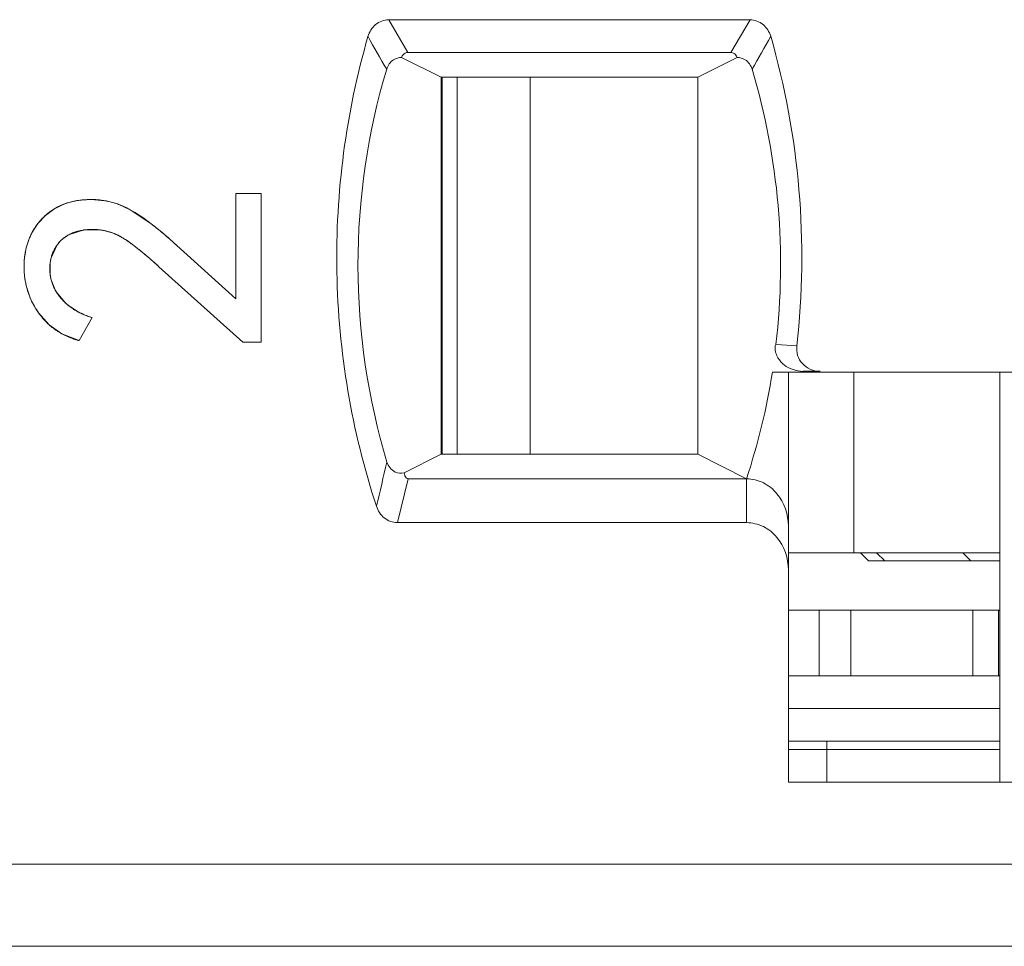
# Model space of a CAD drawing. Header units: inches. Extents: x 830 to 2908, y -1046 to 167.
# Tile 30 of 58: x 2648.62 to 2654.63, y -808.06 to -802.41. Entities that reach past the tile are written whole.
import ezdxf

# ---------------------------------------------------------------- set-up
doc = ezdxf.new("R2010")
doc.units = ezdxf.units.IN
doc.header["$LTSCALE"] = 23.1
doc.header["$MEASUREMENT"] = 0
doc.layers.get('0').update_dxf_attribs({"lineweight": 18})
for name, color, linetype, lineweight in [('1_27', 7, 'Continuous', 18), ('1_33', 7, 'Continuous', 18), ('1_47', 7, 'Continuous', 18), ('1_6', 7, 'Continuous', 18)]:
    doc.layers.add(name, color=color, linetype=linetype, lineweight=lineweight)

msp = doc.modelspace()

# ---------------------------------------------------------------- linework, layer by layer
at = {"color": 0, "linetype": 'Continuous', "lineweight": 0}
for p, q in [((2649.9425, -803.473), (2650.0958, -803.473)), ((2649.9425, -804.1152), (2649.9425, -803.473)), ((2650.0958, -803.473), (2650.0958, -804.3791)), ((2648.8375, -803.5651), (2648.9022, -803.5347)), ((2648.9256, -803.5273), (2648.9731, -803.5166)), ((2648.9731, -803.5166), (2649.0597, -803.5098)), ((2649.0597, -803.5098), (2649.143, -803.5169)), ((2649.2235, -803.5381), (2649.2983, -803.5719)), ((2648.7344, -803.6558), (2648.781, -803.6062)), ((2648.781, -803.6062), (2648.8375, -803.5651)), ((2649.2983, -803.5719), (2649.4254, -803.6573)), ((2648.6978, -803.7136), (2648.7344, -803.6558)), ((2649.0176, -803.695), (2648.9277, -803.7223)), ((2649.1079, -803.6945), (2649.0176, -803.695)), ((2649.1886, -803.7133), (2649.1295, -803.6975)), ((2648.8525, -803.7863), (2648.815, -803.8662)), ((2649.9425, -804.1152), (2649.5816, -803.7892)), ((2648.8096, -803.8948), (2648.8098, -803.9686)), ((2649.473, -803.9192), (2649.9852, -804.3791)), ((2648.8154, -803.9985), (2648.8392, -804.06)), ((2648.8477, -804.0746), (2648.8988, -804.1364)), ((2648.803, -804.2732), (2648.7386, -804.2006)), ((2648.933, -804.1647), (2648.9869, -804.198)), ((2648.8807, -804.328), (2648.803, -804.2732)), ((2648.9859, -804.3694), (2649.0655, -804.2297)), ((2648.9859, -804.3694), (2648.8807, -804.328)), ((2650.0958, -804.3791), (2649.9852, -804.3791))]:
    msp.add_line(p, q, dxfattribs=at)
for centre, radius, start, end in [((2649.0337, -803.9062), 0.394, 105.92157, 109.48917), ((2649.0647, -803.9788), 0.4685, 77.61488, 80.37199), ((2649.0597, -803.9903), 0.4809, 70.09539, 73.09804), ((2648.1699, -805.2813), 2.0527, 52.03395, 52.29328), ((2648.1465, -805.3113), 2.0907, 51.79858, 52.03401), ((2648.0067, -805.4868), 2.3151, 49.69048, 51.76515), ((2649.0698, -803.903), 0.4175, 153.02074, 162.04177), ((2649.0694, -804.0522), 0.3598, 80.37638, 83.85986), ((2649.061, -804.0572), 0.3668, 65.84733, 69.63409), ((2647.8277, -805.7001), 2.5936, 49.55725, 49.72417), ((2647.5603, -806.0104), 3.0032, 47.69697, 49.51319), ((2649.1053, -803.9143), 0.4547, 163.31139, 171.03906), ((2649.0887, -803.9096), 0.4375, 161.9816, 163.27086), ((2649.1304, -803.9182), 0.4801, 171.03732, 180.11591), ((2647.7208, -805.836), 2.5967, 50.11133, 50.5474), ((2647.6657, -805.9019), 2.6827, 49.78261, 50.11184), ((2647.4489, -806.1556), 3.0163, 47.85297, 49.74919), ((2649.0615, -803.927), 0.2539, 166.14342, 172.71192), ((2649.148, -803.9182), 0.4978, 180.12051, 191.07646), ((2649.0817, -803.9331), 0.2742, 187.44191, 193.79241), ((2649.1525, -803.9175), 0.5023, 191.05592, 192.51355), ((2649.1515, -803.9177), 0.5013, 192.51214, 196.43092), ((2649.1457, -803.9195), 0.4952, 196.42344, 202.40461), ((2649.0835, -803.9273), 0.278, 208.51743, 211.99577), ((2649.1389, -803.9222), 0.4878, 202.41545, 203.60999), ((2649.1226, -803.9299), 0.4699, 203.54112, 215.17684), ((2649.1385, -803.8819), 0.3496, 226.72853, 229.15296), ((2649.1484, -803.8703), 0.3648, 229.15921, 232.3976), ((2649.1564, -803.86), 0.3778, 232.38681, 233.75548), ((2649.1879, -803.8095), 0.4374, 242.64397, 243.77403), ((2649.1935, -803.7979), 0.4503, 243.7875, 247.86592), ((2649.1995, -803.783), 0.4664, 247.86628, 253.29591)]:
    msp.add_arc(centre, radius, start, end, dxfattribs=at)
for points, knots in [([(2649.0597, -803.5098), (2649.0488, -803.5098), (2649.0275, -803.5104), (2648.9968, -803.513), (2648.9722, -803.5166), (2648.9531, -803.5203), (2648.9391, -803.5236), (2648.9253, -803.5273), (2648.9119, -803.5314), (2648.8987, -803.5359), (2648.888, -803.54), (2648.8796, -803.5436), (2648.8734, -803.5463), (2648.8672, -803.5492), (2648.8621, -803.5517), (2648.8581, -803.5537), (2648.8551, -803.5552), (2648.8521, -803.5568), (2648.8491, -803.5584), (2648.8467, -803.5598), (2648.8447, -803.5609), (2648.8433, -803.5617), (2648.842, -803.5624), (2648.8411, -803.563), (2648.8404, -803.5634), (2648.8396, -803.5638), (2648.839, -803.5642), (2648.8385, -803.5645), (2648.8382, -803.5646), (2648.838, -803.5648), (2648.8378, -803.5649), (2648.8377, -803.565), (2648.8376, -803.5651), (2648.8375, -803.5651), (2648.8375, -803.5651), (2648.8375, -803.5651)], [0, 0, 0, 0, 0.125, 0.25, 0.375, 0.4375, 0.500001, 0.562501, 0.625001, 0.687501, 0.750001, 0.781251, 0.812501, 0.843751, 0.875001, 0.890626, 0.906251, 0.921876, 0.937501, 0.953126, 0.960938, 0.968751, 0.976563, 0.98047, 0.984376, 0.988282, 0.992188, 0.994142, 0.996095, 0.997071, 0.998048, 0.999024, 0.999513, 0.999757, 1, 1, 1, 1]), ([(2649.2983, -803.5719), (2649.2889, -803.5667), (2649.27, -803.557), (2649.2412, -803.5444), (2649.2169, -803.5355), (2649.1972, -803.5294), (2649.1824, -803.5253), (2649.1674, -803.5216), (2649.1524, -803.5185), (2649.1372, -803.5158), (2649.1244, -803.514), (2649.1142, -803.5128), (2649.1065, -803.512), (2649.0988, -803.5113), (2649.0923, -803.5109), (2649.0871, -803.5105), (2649.0832, -803.5104), (2649.0793, -803.5102), (2649.0754, -803.51), (2649.0721, -803.51), (2649.0695, -803.5099), (2649.0675, -803.5099), (2649.0659, -803.5098), (2649.0646, -803.5098), (2649.0636, -803.5098), (2649.0626, -803.5098), (2649.0618, -803.5098), (2649.0611, -803.5098), (2649.0607, -803.5098), (2649.0604, -803.5098), (2649.0602, -803.5098), (2649.06, -803.5098), (2649.0598, -803.5098), (2649.0597, -803.5098), (2649.0597, -803.5098), (2649.0597, -803.5098)], [0, 0, 0, 0, 0.125, 0.25, 0.375, 0.4375, 0.5, 0.562501, 0.625001, 0.687501, 0.750001, 0.781251, 0.812501, 0.843751, 0.875001, 0.890626, 0.906251, 0.921876, 0.937501, 0.953126, 0.960938, 0.968751, 0.976563, 0.98047, 0.984376, 0.988282, 0.992188, 0.994142, 0.996095, 0.997071, 0.998048, 0.999024, 0.999513, 0.999757, 1, 1, 1, 1]), ([(2648.8375, -803.5651), (2648.8298, -803.5697), (2648.8149, -803.5793), (2648.794, -803.595), (2648.7777, -803.6089), (2648.7653, -803.6207), (2648.7564, -803.6299), (2648.7479, -803.6393), (2648.7396, -803.649), (2648.7318, -803.659), (2648.7255, -803.6676), (2648.7207, -803.6747), (2648.7171, -803.68), (2648.7137, -803.6854), (2648.7109, -803.69), (2648.7087, -803.6937), (2648.7071, -803.6965), (2648.7055, -803.6993), (2648.7039, -803.7021), (2648.7026, -803.7045), (2648.7015, -803.7064), (2648.7008, -803.7078), (2648.7001, -803.709), (2648.6996, -803.71), (2648.6993, -803.7107), (2648.6989, -803.7114), (2648.6986, -803.712), (2648.6983, -803.7125), (2648.6982, -803.7128), (2648.698, -803.7131), (2648.6979, -803.7132), (2648.6979, -803.7134), (2648.6978, -803.7135), (2648.6978, -803.7136), (2648.6978, -803.7136), (2648.6978, -803.7136)], [0, 0, 0, 0, 0.125, 0.25, 0.375, 0.4375, 0.500001, 0.562501, 0.625001, 0.687501, 0.750001, 0.781251, 0.812501, 0.843751, 0.875001, 0.890626, 0.906251, 0.921876, 0.937501, 0.953126, 0.960938, 0.968751, 0.976563, 0.98047, 0.984376, 0.988282, 0.992188, 0.994142, 0.996095, 0.997071, 0.998048, 0.999024, 0.999513, 0.999757, 1, 1, 1, 1]), ([(2648.6978, -803.7136), (2648.6938, -803.7214), (2648.6864, -803.7371), (2648.6767, -803.7613), (2648.6699, -803.7819), (2648.6652, -803.7988), (2648.6621, -803.8115), (2648.6593, -803.8245), (2648.6569, -803.8375), (2648.6548, -803.8508), (2648.6534, -803.8619), (2648.6525, -803.8709), (2648.6519, -803.8777), (2648.6514, -803.8845), (2648.6511, -803.8902), (2648.6508, -803.8948), (2648.6507, -803.8983), (2648.6505, -803.9018), (2648.6504, -803.9052), (2648.6504, -803.9081), (2648.6503, -803.9105), (2648.6503, -803.9122), (2648.6503, -803.9137), (2648.6503, -803.9148), (2648.6503, -803.9157), (2648.6503, -803.9166), (2648.6503, -803.9173), (2648.6503, -803.9179), (2648.6503, -803.9183), (2648.6503, -803.9186), (2648.6503, -803.9188), (2648.6503, -803.919), (2648.6503, -803.9191), (2648.6503, -803.9191), (2648.6503, -803.9192), (2648.6503, -803.9192)], [0, 0, 0, 0, 0.125, 0.25, 0.375, 0.4375, 0.5, 0.562501, 0.625001, 0.687501, 0.750001, 0.781251, 0.812501, 0.843751, 0.875001, 0.890626, 0.906251, 0.921876, 0.937501, 0.953126, 0.960938, 0.968751, 0.976563, 0.98047, 0.984376, 0.988282, 0.992188, 0.994142, 0.996095, 0.997071, 0.998048, 0.999024, 0.999513, 0.999757, 1, 1, 1, 1]), ([(2648.9277, -803.7223), (2648.9086, -803.7324), (2648.8813, -803.7519), (2648.8594, -803.777), (2648.8525, -803.7863)], [0, 0, 0, 0, 0.650661, 1, 1, 1, 1]), ([(2648.8754, -803.7601), (2648.881, -803.7545), (2648.8929, -803.7439), (2648.9125, -803.7301), (2648.9303, -803.7204), (2648.9454, -803.7136), (2648.9572, -803.7091), (2648.9695, -803.7051), (2648.9821, -803.7017), (2648.9952, -803.6988), (2649.0065, -803.6968), (2649.0157, -803.6954), (2649.0228, -803.6946), (2649.0299, -803.6939), (2649.036, -803.6934), (2649.0409, -803.693), (2649.0446, -803.6928), (2649.0483, -803.6926), (2649.0521, -803.6925), (2649.0552, -803.6924), (2649.0578, -803.6923), (2649.0597, -803.6923), (2649.0613, -803.6923), (2649.0625, -803.6922), (2649.0635, -803.6922), (2649.0645, -803.6922), (2649.0653, -803.6922), (2649.0659, -803.6922), (2649.0663, -803.6922), (2649.0666, -803.6922), (2649.0669, -803.6922), (2649.0671, -803.6922), (2649.0672, -803.6922), (2649.0673, -803.6922), (2649.0674, -803.6922), (2649.0674, -803.6922)], [0, 0, 0, 0, 0.125, 0.25, 0.375, 0.4375, 0.500001, 0.562501, 0.625001, 0.687501, 0.750001, 0.781251, 0.812501, 0.843751, 0.875001, 0.890626, 0.906251, 0.921876, 0.937501, 0.953126, 0.960938, 0.968751, 0.976563, 0.98047, 0.984376, 0.988282, 0.992188, 0.994142, 0.996095, 0.997071, 0.998048, 0.999024, 0.999513, 0.999757, 1, 1, 1, 1]), ([(2649.0674, -803.6922), (2649.0754, -803.6922), (2649.0915, -803.6927), (2649.115, -803.695), (2649.1343, -803.6982), (2649.1495, -803.7014), (2649.1608, -803.7043), (2649.1719, -803.7075), (2649.183, -803.7111), (2649.1939, -803.7151), (2649.2029, -803.7187), (2649.2101, -803.7218), (2649.2154, -803.7242), (2649.2207, -803.7267), (2649.2251, -803.7289), (2649.2286, -803.7307), (2649.2313, -803.732), (2649.2339, -803.7334), (2649.2365, -803.7348), (2649.2387, -803.736), (2649.2404, -803.737), (2649.2417, -803.7377), (2649.2428, -803.7383), (2649.2436, -803.7388), (2649.2443, -803.7392), (2649.2449, -803.7396), (2649.2455, -803.7399), (2649.2459, -803.7401), (2649.2462, -803.7403), (2649.2464, -803.7404), (2649.2465, -803.7405), (2649.2467, -803.7406), (2649.2468, -803.7407), (2649.2468, -803.7407), (2649.2469, -803.7407), (2649.2469, -803.7407)], [0, 0, 0, 0, 0.125, 0.25, 0.375, 0.4375, 0.500001, 0.562501, 0.625001, 0.687501, 0.750001, 0.781251, 0.812501, 0.843751, 0.875001, 0.890626, 0.906251, 0.921876, 0.937501, 0.953126, 0.960938, 0.968751, 0.976564, 0.98047, 0.984376, 0.988282, 0.992189, 0.994142, 0.996095, 0.997071, 0.998048, 0.999024, 0.999513, 0.999757, 1, 1, 1, 1]), ([(2649.3708, -803.8309), (2649.3622, -803.8238), (2649.3224, -803.7915), (2649.2709, -803.7524), (2649.2233, -803.728), (2649.211, -803.7225)], [0, 0, 0, 0, 0.174503, 0.792882, 1, 1, 1, 1]), ([(2648.8074, -803.9309), (2648.8074, -803.9223), (2648.8081, -803.9056), (2648.8113, -803.8815), (2648.8157, -803.8623), (2648.8203, -803.8475), (2648.8243, -803.8367), (2648.8288, -803.8262), (2648.8339, -803.8159), (2648.8394, -803.8059), (2648.8445, -803.7978), (2648.8489, -803.7915), (2648.8522, -803.7868), (2648.8558, -803.7822), (2648.8588, -803.7784), (2648.8613, -803.7754), (2648.8632, -803.7732), (2648.8652, -803.7709), (2648.8671, -803.7687), (2648.8688, -803.7669), (2648.8702, -803.7655), (2648.8712, -803.7644), (2648.872, -803.7635), (2648.8727, -803.7628), (2648.8733, -803.7622), (2648.8738, -803.7617), (2648.8742, -803.7613), (2648.8746, -803.7609), (2648.8748, -803.7607), (2648.875, -803.7605), (2648.8751, -803.7604), (2648.8752, -803.7603), (2648.8753, -803.7602), (2648.8753, -803.7601), (2648.8754, -803.7601), (2648.8754, -803.7601)], [0, 0, 0, 0, 0.125, 0.25, 0.375, 0.4375, 0.5, 0.562501, 0.625001, 0.687501, 0.750001, 0.781251, 0.812501, 0.843751, 0.875001, 0.890626, 0.906251, 0.921876, 0.937501, 0.953126, 0.960938, 0.968751, 0.976563, 0.98047, 0.984376, 0.988282, 0.992188, 0.994142, 0.996095, 0.997071, 0.998048, 0.999024, 0.999513, 0.999757, 1, 1, 1, 1]), ([(2649.2469, -803.7407), (2649.2537, -803.7448), (2649.2681, -803.7537), (2649.2916, -803.7697), (2649.3128, -803.7851), (2649.3306, -803.7987), (2649.3445, -803.8095), (2649.3589, -803.821), (2649.3737, -803.8331), (2649.3891, -803.8459), (2649.4022, -803.857), (2649.413, -803.8662), (2649.4212, -803.8733), (2649.4295, -803.8806), (2649.4366, -803.8867), (2649.4423, -803.8918), (2649.4466, -803.8956), (2649.4509, -803.8994), (2649.4552, -803.9033), (2649.4589, -803.9066), (2649.4618, -803.9092), (2649.464, -803.9112), (2649.4659, -803.9128), (2649.4674, -803.9142), (2649.4685, -803.9152), (2649.4696, -803.9162), (2649.4705, -803.917), (2649.4713, -803.9177), (2649.4717, -803.9181), (2649.4721, -803.9185), (2649.4724, -803.9187), (2649.4726, -803.9189), (2649.4728, -803.9191), (2649.4729, -803.9191), (2649.473, -803.9192), (2649.473, -803.9192)], [0, 0, 0, 0, 0.125, 0.25, 0.375001, 0.437501, 0.500001, 0.562501, 0.625001, 0.687501, 0.750001, 0.781251, 0.812501, 0.843751, 0.875001, 0.890626, 0.906251, 0.921876, 0.937501, 0.953126, 0.960939, 0.968751, 0.976564, 0.98047, 0.984377, 0.988283, 0.992189, 0.994142, 0.996095, 0.997072, 0.998048, 0.999025, 0.999513, 0.999757, 1, 1, 1, 1]), ([(2648.6503, -803.9192), (2648.6503, -803.9321), (2648.6512, -803.9577), (2648.6553, -803.9952), (2648.6611, -804.0256), (2648.667, -804.0495), (2648.6722, -804.0672), (2648.6781, -804.0847), (2648.6846, -804.1019), (2648.6919, -804.119), (2648.6985, -804.133), (2648.7041, -804.144), (2648.7085, -804.1523), (2648.7131, -804.1605), (2648.717, -804.1673), (2648.7203, -804.1727), (2648.7228, -804.1767), (2648.7253, -804.1807), (2648.7279, -804.1847), (2648.73, -804.1881), (2648.7318, -804.1907), (2648.7331, -804.1927), (2648.7342, -804.1944), (2648.7351, -804.1957), (2648.7358, -804.1967), (2648.7365, -804.1977), (2648.7371, -804.1985), (2648.7375, -804.1991), (2648.7378, -804.1995), (2648.738, -804.1999), (2648.7382, -804.2001), (2648.7384, -804.2003), (2648.7385, -804.2005), (2648.7385, -804.2005), (2648.7386, -804.2006), (2648.7386, -804.2006)], [0, 0, 0, 0, 0.125, 0.25, 0.375, 0.4375, 0.5, 0.562501, 0.625001, 0.687501, 0.750001, 0.781251, 0.812501, 0.843751, 0.875001, 0.890626, 0.906251, 0.921876, 0.937501, 0.953126, 0.960938, 0.968751, 0.976563, 0.98047, 0.984376, 0.988282, 0.992188, 0.994142, 0.996095, 0.997071, 0.998048, 0.999024, 0.999513, 0.999757, 1, 1, 1, 1]), ([(2648.8783, -804.1152), (2648.8723, -804.1086), (2648.8613, -804.0951), (2648.8469, -804.074), (2648.8367, -804.0558), (2648.8297, -804.0408), (2648.825, -804.0294), (2648.8208, -804.0178), (2648.8172, -804.006), (2648.8142, -803.9939), (2648.8121, -803.9838), (2648.8107, -803.9755), (2648.8098, -803.9693), (2648.8091, -803.963), (2648.8085, -803.9578), (2648.8082, -803.9535), (2648.808, -803.9503), (2648.8078, -803.9471), (2648.8076, -803.9439), (2648.8075, -803.9412), (2648.8075, -803.9391), (2648.8074, -803.9374), (2648.8074, -803.9361), (2648.8074, -803.935), (2648.8074, -803.9342), (2648.8074, -803.9334), (2648.8074, -803.9327), (2648.8074, -803.9321), (2648.8074, -803.9318), (2648.8074, -803.9315), (2648.8074, -803.9313), (2648.8074, -803.9312), (2648.8074, -803.931), (2648.8074, -803.931), (2648.8074, -803.9309), (2648.8074, -803.9309)], [0, 0, 0, 0, 0.125, 0.25, 0.375, 0.4375, 0.5, 0.562501, 0.625001, 0.687501, 0.750001, 0.781251, 0.812501, 0.843751, 0.875001, 0.890626, 0.906251, 0.921876, 0.937501, 0.953126, 0.960938, 0.968751, 0.976563, 0.98047, 0.984376, 0.988282, 0.992188, 0.994142, 0.996095, 0.997071, 0.998048, 0.999024, 0.999513, 0.999757, 1, 1, 1, 1]), ([(2649.0655, -804.2297), (2649.0558, -804.2268), (2649.0368, -804.2205), (2649.0099, -804.2097), (2648.9886, -804.1995), (2648.9723, -804.1906), (2648.9604, -804.1837), (2648.9489, -804.1763), (2648.9377, -804.1686), (2648.9269, -804.1606), (2648.9182, -804.1536), (2648.9114, -804.1479), (2648.9064, -804.1435), (2648.9015, -804.139), (2648.8975, -804.1352), (2648.8943, -804.1321), (2648.8919, -804.1297), (2648.8896, -804.1274), (2648.8873, -804.125), (2648.8854, -804.123), (2648.8839, -804.1214), (2648.8827, -804.1201), (2648.8818, -804.1191), (2648.881, -804.1183), (2648.8805, -804.1177), (2648.8799, -804.1171), (2648.8795, -804.1166), (2648.8791, -804.1161), (2648.8789, -804.1159), (2648.8787, -804.1157), (2648.8785, -804.1155), (2648.8784, -804.1154), (2648.8783, -804.1153), (2648.8783, -804.1153), (2648.8783, -804.1152), (2648.8783, -804.1152)], [0, 0, 0, 0, 0.125, 0.25, 0.375, 0.4375, 0.5, 0.562501, 0.625001, 0.687501, 0.750001, 0.781251, 0.812501, 0.843751, 0.875001, 0.890626, 0.906251, 0.921876, 0.937501, 0.953126, 0.960938, 0.968751, 0.976563, 0.98047, 0.984376, 0.988282, 0.992188, 0.994142, 0.996095, 0.997071, 0.998048, 0.999024, 0.999513, 0.999757, 1, 1, 1, 1]), ([(2648.7386, -804.2006), (2648.7459, -804.2111), (2648.7614, -804.2313), (2648.7867, -804.2589), (2648.8097, -804.2797), (2648.8292, -804.2951), (2648.8444, -804.306), (2648.8602, -804.3162), (2648.8764, -804.3258), (2648.8933, -804.3347), (2648.9078, -804.3416), (2648.9197, -804.3468), (2648.9287, -804.3505), (2648.9379, -804.354), (2648.9456, -804.3569), (2648.9519, -804.3591), (2648.9567, -804.3607), (2648.9614, -804.3622), (2648.9663, -804.3637), (2648.9703, -804.365), (2648.9735, -804.3659), (2648.976, -804.3667), (2648.978, -804.3672), (2648.9797, -804.3677), (2648.9809, -804.3681), (2648.9821, -804.3684), (2648.9832, -804.3687), (2648.984, -804.3689), (2648.9845, -804.369), (2648.9849, -804.3692), (2648.9852, -804.3692), (2648.9855, -804.3693), (2648.9857, -804.3694), (2648.9858, -804.3694), (2648.9859, -804.3694), (2648.9859, -804.3694)], [0, 0, 0, 0, 0.125, 0.25, 0.375, 0.4375, 0.5, 0.5625, 0.625, 0.6875, 0.75, 0.78125, 0.8125, 0.84375, 0.875, 0.890625, 0.90625, 0.921875, 0.9375, 0.953125, 0.960938, 0.96875, 0.976563, 0.980469, 0.984375, 0.988281, 0.992188, 0.994141, 0.996094, 0.997071, 0.998047, 0.999024, 0.999512, 0.999756, 1, 1, 1, 1])]:
    msp.add_open_spline(points, degree=3, knots=knots, dxfattribs=at)
msp.add_open_spline([(2649.5816, -803.7892), (2649.4678, -803.6858), (2649.3734, -803.6133), (2649.2983, -803.5719)], degree=3, dxfattribs=at)
at = {"layer": '1_27', "color": 7, "linetype": 'Continuous', "lineweight": 0}
for p, q in [((2653.545, -807.0632), (2653.545, -806.8132)), ((2653.3108, -806.8632), (2654.6, -806.8632))]:
    msp.add_line(p, q, dxfattribs=at)
at = {"layer": '1_33', "color": 7, "linetype": 'Continuous', "lineweight": 0}
for p, q in [((2651.2911, -805.0632), (2651.2911, -802.7632)), ((2651.737, -802.7632), (2651.737, -805.0632)), ((2653.7097, -805.6632), (2653.7097, -804.5632)), ((2653.3108, -805.6632), (2654.6, -805.6632))]:
    msp.add_line(p, q, dxfattribs=at)
at = {"layer": '1_47', "color": 7, "linetype": 'Continuous', "lineweight": 0}
for p, q in [((2651.2003, -802.7632), (2651.2003, -805.0632)), ((2654.6, -806.0132), (2653.3108, -806.0132)), ((2653.4987, -806.4132), (2653.4987, -806.0132)), ((2653.6913, -806.0132), (2653.6913, -806.4132)), ((2654.4359, -806.4132), (2654.4359, -806.0132)), ((2654.5928, -806.4132), (2654.5928, -806.0132)), ((2653.3108, -806.4132), (2654.6, -806.4132))]:
    msp.add_line(p, q, dxfattribs=at)
at = {"layer": '1_6', "color": 7, "linetype": 'Continuous', "lineweight": 0}
for p, q in [((2650.9905, -802.6132), (2650.8741, -802.4132)), ((2650.8741, -802.4132), (2653.0775, -802.4132)), ((2653.0775, -802.4132), (2652.9608, -802.6132)), ((2651.1929, -802.7632), (2650.9527, -802.6428)), ((2650.9905, -802.6132), (2652.9608, -802.6132)), ((2652.9985, -802.6428), (2652.7583, -802.7632)), ((2651.1929, -802.7632), (2651.1929, -805.0632)), ((2651.1929, -802.7632), (2652.7583, -802.7632)), ((2652.7583, -805.0632), (2652.7583, -802.7632)), ((2653.3645, -804.4022), (2653.2366, -804.3941)), ((2653.2134, -804.5632), (2655.4897, -804.5632)), ((2653.3108, -807.0632), (2653.3108, -804.5632)), ((2653.3705, -804.5544), (2653.3999, -804.5587)), ((2653.4, -804.5585), (2653.4019, -804.5587)), ((2653.4002, -804.5566), (2653.5041, -804.5566)), ((2653.5184, -804.5617), (2653.5037, -804.5598)), ((2654.6, -804.5632), (2654.6, -807.0632)), ((2650.9684, -805.1765), (2651.1929, -805.0632)), ((2652.7583, -805.0632), (2651.1929, -805.0632)), ((2652.7583, -805.0632), (2653.0556, -805.2132)), ((2650.9269, -805.4799), (2650.9919, -805.2132)), ((2653.0556, -805.2132), (2650.9919, -805.2132)), ((2653.0556, -805.4799), (2653.0556, -805.2132)), ((2653.0556, -805.4799), (2650.9269, -805.4799)), ((2653.8003, -805.7132), (2653.7503, -805.6632)), ((2653.8003, -805.7132), (2654.6, -805.7132)), ((2653.8491, -805.6632), (2653.8981, -805.7132)), ((2654.424, -805.7132), (2654.375, -805.6632)), ((2653.3108, -806.6132), (2654.6, -806.6132)), ((2654.6, -806.8132), (2653.3108, -806.8132)), ((2655.4897, -807.0632), (2653.3108, -807.0632)), ((2632.4522, -807.5632), (2700.1378, -807.5632)), ((2701.7285, -808.0632), (2632.1105, -808.0632))]:
    msp.add_line(p, q, dxfattribs=at)
for centre, radius, start, end in [((2661.1104, -796.7276), 11.8696, 209.18534, 210.29391), ((2644.0836, -797.4942), 10.4098, 329.89917, 331.16916), ((2649.1376, -803.9179), 4.1265, 341.70634, 351.00373), ((2747.46, -828.186), 99.3149, 166.564534, 166.724665)]:
    msp.add_arc(centre, radius, start, end, dxfattribs=at)
for points, knots in [([(2650.8741, -802.4132), (2650.8456, -802.4136), (2650.7874, -802.4361), (2650.7557, -802.4882), (2650.7476, -802.5156)], [0, 0, 0, 0, 0.499144, 1, 1, 1, 1]), ([(2653.2033, -802.514), (2653.1949, -802.487), (2653.1632, -802.4358), (2653.1057, -802.4139), (2653.0775, -802.4132)], [0, 0, 0, 0, 0.501026, 1, 1, 1, 1]), ([(2650.7476, -802.5156), (2650.6137, -802.9796), (2650.4842, -803.9531), (2650.6486, -804.9213), (2650.799, -805.3802)], [0, 0, 0, 0, 0.5, 1, 1, 1, 1]), ([(2653.3627, -804.402), (2653.397, -804.0866), (2653.4076, -803.4476), (2653.2906, -802.8191), (2653.2033, -802.514)], [0, 0, 0, 0, 0.499974, 1, 1, 1, 1]), ([(2650.8615, -802.715), (2650.8683, -802.6922), (2650.8944, -802.6548), (2650.9358, -802.6439), (2650.9527, -802.6428)], [0, 0, 0, 0, 0.583737, 1, 1, 1, 1]), ([(2650.9905, -802.6132), (2650.98, -802.6131), (2650.9626, -802.6219), (2650.9551, -802.637), (2650.9527, -802.6428)], [0, 0, 0, 0, 0.625369, 1, 1, 1, 1]), ([(2652.9608, -802.6132), (2652.9676, -802.6132), (2652.9849, -802.6181), (2652.9946, -802.6336), (2652.9985, -802.6428)], [0, 0, 0, 0, 0.40183, 1, 1, 1, 1]), ([(2652.9985, -802.6428), (2653.0155, -802.6438), (2653.0569, -802.655), (2653.0829, -802.6923), (2653.0898, -802.715)], [0, 0, 0, 0, 0.417911, 1, 1, 1, 1]), ([(2650.8631, -805.1102), (2650.7469, -804.7238), (2650.6266, -803.9128), (2650.7459, -803.1016), (2650.8615, -802.715)], [0, 0, 0, 0, 0.5, 1, 1, 1, 1]), ([(2653.0898, -802.715), (2653.17, -802.9857), (2653.2774, -803.5445), (2653.2675, -804.1135), (2653.2354, -804.394)], [0, 0, 0, 0, 0.500019, 1, 1, 1, 1]), ([(2653.2354, -804.394), (2653.2282, -804.4033), (2653.2299, -804.43), (2653.2414, -804.4707), (2653.2725, -804.5118), (2653.3194, -804.5422), (2653.3537, -804.5509), (2653.3705, -804.5544)], [0, 0, 0, 0, 0.150842, 0.297456, 0.552713, 0.781106, 1, 1, 1, 1]), ([(2653.3973, -804.5099), (2653.384, -804.4959), (2653.3625, -804.4613), (2653.3611, -804.4213), (2653.3627, -804.402)], [0, 0, 0, 0, 0.499957, 1, 1, 1, 1]), ([(2650.9684, -805.1766), (2650.9503, -805.1798), (2650.9018, -805.178), (2650.8706, -805.1355), (2650.8631, -805.1102)], [0, 0, 0, 0, 0.410182, 1, 1, 1, 1]), ([(2650.9684, -805.1765), (2650.9697, -805.1829), (2650.9712, -805.1976), (2650.9833, -805.2121), (2650.9919, -805.2132)], [0, 0, 0, 0, 0.428267, 1, 1, 1, 1]), ([(2653.3108, -805.5001), (2653.3109, -805.4305), (2653.2739, -805.3204), (2653.1622, -805.2307), (2653.0908, -805.2131), (2653.0556, -805.2132)], [0, 0, 0, 0, 0.496875, 0.748597, 1, 1, 1, 1]), ([(2650.799, -805.3802), (2650.8078, -805.4073), (2650.8402, -805.4584), (2650.8985, -805.48), (2650.9269, -805.4799)], [0, 0, 0, 0, 0.50159, 1, 1, 1, 1]), ([(2653.0556, -805.4799), (2653.0908, -805.4798), (2653.1622, -805.4974), (2653.2739, -805.5871), (2653.3109, -805.6972), (2653.3108, -805.7668)], [0, 0, 0, 0, 0.251498, 0.503184, 1, 1, 1, 1])]:
    msp.add_open_spline(points, degree=3, knots=knots, dxfattribs=at)
msp.add_open_spline([(2653.5035, -804.5614), (2653.4643, -804.5582), (2653.4245, -804.5384), (2653.3973, -804.5099)], degree=3, dxfattribs=at)

doc.saveas('drawing.dxf')
